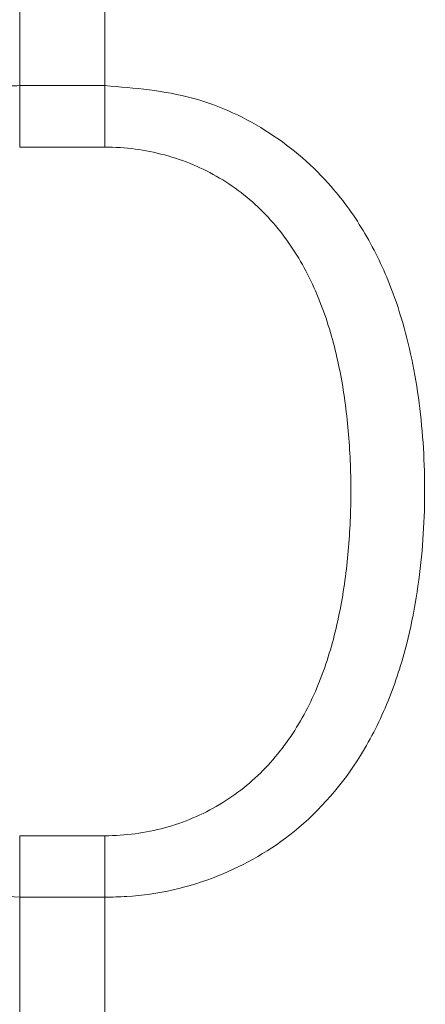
# Model space of a CAD drawing. Header units: millimetres. Extents: x 143 to 827, y 75 to 838.
# Tile 5 of 23: x 163 to 178, y 134 to 169. Entities that reach past the tile are written whole.
import ezdxf

# ---------------------------------------------------------------- set-up
doc = ezdxf.new("R2010")
doc.units = ezdxf.units.MM

msp = doc.modelspace()

# ---------------------------------------------------------------- linework, layer by layer
at = {"color": 7, "linetype": 'Continuous', "lineweight": 15}
for p, q in [((163.339, 172.485), (163.339, 166.715)), ((166.339, 166.715), (166.339, 172.485)), ((163.339, 166.715), (163.339, 164.549)), ((163.339, 166.715), (166.339, 166.715)), ((166.339, 166.715), (166.339, 164.549)), ((166.339, 164.549), (163.339, 164.549)), ((163.339, 140.275), (163.339, 138.107)), ((163.339, 140.275), (166.339, 140.275)), ((166.339, 140.275), (166.339, 138.107)), ((163.339, 138.107), (163.339, 132.378)), ((166.339, 138.107), (163.339, 138.107)), ((166.339, 132.378), (166.339, 138.107))]:
    msp.add_line(p, q, dxfattribs=at)
for points, knots in [([(163.339, 138.107), (162.292, 138.193), (160.222, 138.365), (157.462, 139.687), (155.474, 141.429), (154.119, 143.351), (153.101, 145.514), (152.376, 148.202), (152.036, 151.356), (152.102, 154.631), (152.556, 157.495), (153.328, 159.89), (154.494, 162.218), (156.422, 164.45), (159.318, 166.127), (161.722, 166.68), (163.082, 166.71), (163.339, 166.715)], [0, 0, 0, 0, 0.07471, 0.147656, 0.219564, 0.270922, 0.323814, 0.397478, 0.474063, 0.551015, 0.630949, 0.683293, 0.736876, 0.826072, 0.902519, 0.981571, 1, 1, 1, 1]), ([(166.339, 166.715), (167.387, 166.629), (169.456, 166.459), (172.217, 165.15), (174.204, 163.422), (175.559, 161.513), (176.578, 159.364), (177.303, 156.687), (177.642, 153.539), (177.577, 150.263), (177.122, 147.391), (176.351, 144.985), (175.185, 142.643), (173.257, 140.393), (170.361, 138.7), (167.957, 138.142), (166.596, 138.112), (166.339, 138.107)], [0, 0, 0, 0, 0.07471, 0.147656, 0.219564, 0.270922, 0.323814, 0.397478, 0.474063, 0.551015, 0.630949, 0.683293, 0.736876, 0.826072, 0.902519, 0.981571, 1, 1, 1, 1]), ([(166.339, 140.275), (166.698, 140.275), (167.056, 140.299), (167.759, 140.393), (168.104, 140.463), (168.782, 140.647), (169.115, 140.762), (169.766, 141.039), (170.077, 141.197), (170.673, 141.553), (170.957, 141.75), (171.499, 142.184), (171.757, 142.421), (172.47, 143.167), (172.876, 143.719), (173.572, 144.922), (173.852, 145.555), (174.193, 146.537), (174.294, 146.871), (174.473, 147.547), (174.551, 147.892), (174.754, 148.927), (174.847, 149.622), (174.97, 151.019), (174.999, 151.722), (175, 153.134), (174.97, 153.847), (174.846, 155.248), (174.753, 155.94), (174.486, 157.305), (174.312, 157.977), (173.853, 159.297), (173.573, 159.926), (173.059, 160.814), (172.871, 161.1), (172.46, 161.653), (172.236, 161.919), (171.759, 162.416), (171.505, 162.648), (170.963, 163.079), (170.674, 163.279), (170.075, 163.634), (169.765, 163.791), (169.12, 164.063), (168.783, 164.179), (167.757, 164.456), (167.057, 164.549), (166.339, 164.549)], [0, 0, 0, 0, 0.03125, 0.03125, 0.0625, 0.0625, 0.09375, 0.09375, 0.125, 0.125, 0.15625, 0.15625, 0.1875, 0.1875, 0.25, 0.25, 0.3125, 0.3125, 0.34375, 0.34375, 0.375, 0.375, 0.4375, 0.4375, 0.5, 0.5, 0.5625, 0.5625, 0.625, 0.625, 0.6875, 0.6875, 0.75, 0.75, 0.78125, 0.78125, 0.8125, 0.8125, 0.84375, 0.84375, 0.875, 0.875, 0.90625, 0.90625, 0.9375, 0.9375, 1, 1, 1, 1])]:
    msp.add_open_spline(points, degree=3, knots=knots, dxfattribs=at)

doc.saveas('drawing.dxf')
